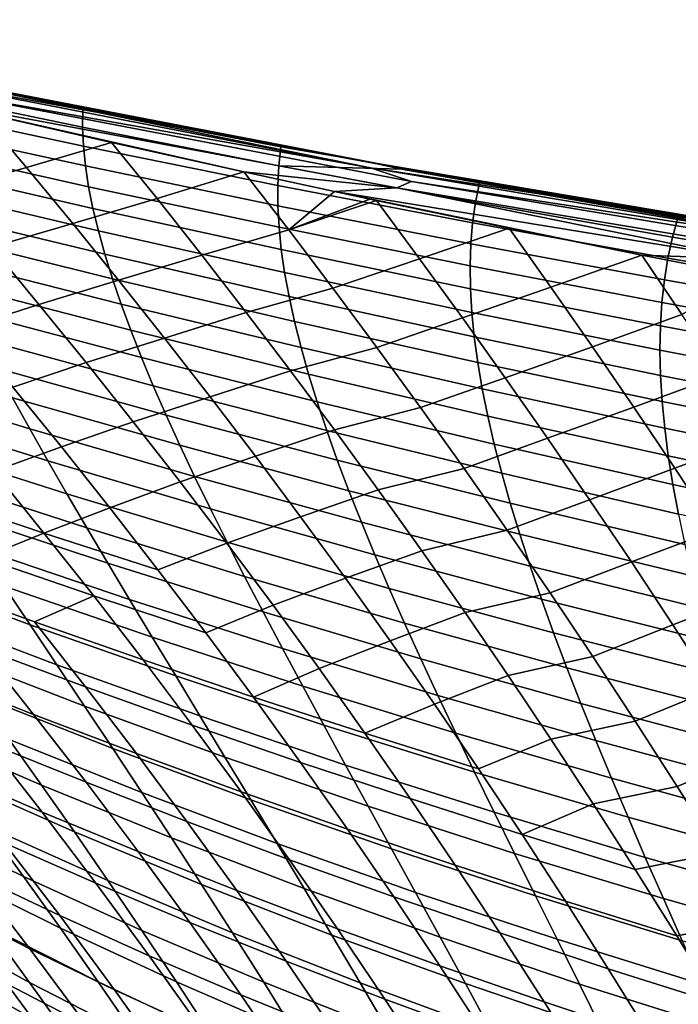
# Model space of a CAD drawing. Header units: metres. Extents: x -25 to 132, y -25 to 25.
# Tile 158 of 256: x 20.61 to 23.99, y 15.67 to 20.72. Entities that reach past the tile are written whole.
import ezdxf

# ---------------------------------------------------------------- set-up
doc = ezdxf.new("R2010")
doc.units = ezdxf.units.M
doc.layers.add('solid_12_061_071_XXX', color=7, linetype='CONTINUOUS')

msp = doc.modelspace()

# ---------------------------------------------------------------- linework, layer by layer
at = {"layer": 'solid_12_061_071_XXX'}
for points in [[(18.717815, 20.715837, 71.716537), (21.006109, 20.241291, 72.269066), (19.412754, 20.572689, 71.774269)], [(19.969255, 20.429426, 72.131989), (21.006109, 20.241291, 72.269066), (18.717815, 20.715837, 71.716537)], [(22.461679, 19.974575, 69.261299), (20.011492, 20.447756, 68.566284), (19.412754, 20.572689, 71.774269), (21.184223, 20.213312, 72.20002)], [(21.006109, 20.241291, 72.269066), (21.184223, 20.213312, 72.20002), (19.412754, 20.572689, 71.774269)], [(19.921911, 20.463133, 57.352722), (19.726364, 20.507345, 57.378441), (20.005161, 20.449436, 61.108486), (21.060001, 20.238483, 57.769081)], [(19.921911, 20.463133, 57.352722), (21.060001, 20.238483, 57.769081), (20.93619, 20.258242, 57.641224)], [(19.921911, 20.463133, 57.352722), (20.93619, 20.258242, 57.641224), (20.934641, 20.165295, 56.702663), (19.931519, 20.373264, 56.383686)], [(22.396751, 19.987339, 58.160553), (21.060001, 20.238483, 57.769081), (20.005161, 20.449436, 61.108486), (22.453138, 19.976809, 61.805164)], [(20.008112, 20.448641, 64.837326), (22.457224, 19.975725, 65.53318), (22.453138, 19.976809, 61.805164), (20.005161, 20.449436, 61.108486)], [(20.008112, 20.448641, 64.837326), (20.011492, 20.447756, 68.566284), (22.461679, 19.974575, 69.261299), (22.457224, 19.975725, 65.53318)], [(22.409874, 19.956932, 72.711693), (21.006109, 20.241291, 72.269066), (19.969255, 20.429426, 72.131989)], [(22.409874, 19.956932, 72.711693), (19.969255, 20.429426, 72.131989), (20.21516, 20.345711, 72.300011)], [(19.931519, 20.373264, 56.383686), (20.934641, 20.165295, 56.702663), (20.939062, 20.067968, 55.779247), (19.946392, 20.279226, 55.430992)], [(22.618793, 19.886169, 72.868896), (20.21516, 20.345711, 72.300011), (20.13838, 20.303715, 72.406693), (22.544016, 19.853769, 72.955574)], [(22.409874, 19.956932, 72.711693), (20.21516, 20.345711, 72.300011), (22.618793, 19.886169, 72.868896)], [(20.13838, 20.303715, 72.406693), (21.082027, 20.087173, 72.681931), (21.760319, 19.936146, 72.876343)], [(22.544016, 19.853769, 72.955574), (20.13838, 20.303715, 72.406693), (21.760319, 19.936146, 72.876343)], [(20.13838, 20.303715, 72.406693), (20.406456, 20.241486, 72.48539), (21.082027, 20.087173, 72.681931)], [(19.946392, 20.279226, 55.430992), (20.939062, 20.067968, 55.779247), (20.949404, 19.966192, 54.870934), (19.967342, 20.180668, 54.493816)], [(20.224331, 19.837124, 73.33429), (20.647505, 19.957579, 72.991066), (20.406456, 20.241486, 72.48539), (19.979792, 20.120035, 72.817009)], [(20.647505, 19.957579, 72.991066), (21.082027, 20.087173, 72.681931), (20.406456, 20.241486, 72.48539)], [(20.93619, 20.258242, 57.641224), (21.950373, 20.063854, 57.929359), (21.939913, 19.967209, 57.019741), (20.934641, 20.165295, 56.702663)], [(20.93619, 20.258242, 57.641224), (21.060001, 20.238483, 57.769081), (20.952156, 20.2551, 57.64576)], [(20.93619, 20.258242, 57.641224), (20.952156, 20.2551, 57.64576), (21.950373, 20.063854, 57.929359)], [(20.952156, 20.2551, 57.64576), (21.060001, 20.238483, 57.769081), (21.950373, 20.063854, 57.929359)], [(21.006109, 20.241291, 72.269066), (23.306276, 19.818825, 72.808807), (21.184223, 20.213312, 72.20002)], [(22.409874, 19.956932, 72.711693), (23.306276, 19.818825, 72.808807), (21.006109, 20.241291, 72.269066)], [(21.950373, 20.063854, 57.929359), (21.060001, 20.238483, 57.769081), (22.396751, 19.987339, 58.160553)], [(22.461679, 19.974575, 69.261299), (21.184223, 20.213312, 72.20002), (22.767996, 19.919455, 72.572647)], [(23.306276, 19.818825, 72.808807), (22.767996, 19.919455, 72.572647), (21.184223, 20.213312, 72.20002)], [(19.967342, 20.180668, 54.493816), (20.949404, 19.966192, 54.870934), (20.965591, 19.859905, 53.977711), (19.994291, 20.077517, 53.572147)], [(20.934641, 20.165295, 56.702663), (21.939913, 19.967209, 57.019741), (21.934399, 19.866535, 56.125652), (20.939062, 20.067968, 55.779247)], [(20.883751, 19.671133, 73.482643), (21.316319, 19.799141, 73.162621), (21.082027, 20.087173, 72.681931), (20.647505, 19.957579, 72.991066)], [(21.316319, 19.799141, 73.162621), (21.760319, 19.936146, 72.876343), (21.082027, 20.087173, 72.681931)], [(19.994291, 20.077517, 53.572147), (20.965591, 19.859905, 53.977711), (20.987551, 19.749041, 53.099571), (20.027159, 19.9697, 52.665977)], [(20.939062, 20.067968, 55.779247), (21.934399, 19.866535, 56.125652), (21.934647, 19.761496, 55.24625), (20.949404, 19.966192, 54.870934)], [(21.939913, 19.967209, 57.019741), (21.950373, 20.063854, 57.929359), (22.396751, 19.987339, 58.160553), (22.568638, 19.950466, 58.104866)], [(22.568638, 19.950466, 58.104866), (22.396751, 19.987339, 58.160553), (22.453138, 19.976809, 61.805164), (23.735987, 19.75399, 58.55241)], [(20.027159, 19.9697, 52.665977), (20.987551, 19.749041, 53.099571), (21.015209, 19.633537, 52.236492), (20.065865, 19.857149, 51.775288)], [(20.468168, 19.549286, 73.840134), (20.883751, 19.671133, 73.482643), (20.647505, 19.957579, 72.991066), (20.224331, 19.837124, 73.33429)], [(20.949404, 19.966192, 54.870934), (21.934647, 19.761496, 55.24625), (21.940592, 19.652033, 54.381523), (20.965591, 19.859905, 53.977711)], [(21.54488, 19.50931, 73.629257), (21.990513, 19.639265, 73.340401), (21.760319, 19.936146, 72.876343), (21.316319, 19.799141, 73.162621)], [(22.225576, 19.835011, 73.00782), (21.760319, 19.936146, 72.876343), (21.990513, 19.639265, 73.340401)], [(22.544016, 19.853769, 72.955574), (21.760319, 19.936146, 72.876343), (22.225576, 19.835011, 73.00782)], [(21.939913, 19.967209, 57.019741), (22.947247, 19.779341, 57.338085), (22.932323, 19.675262, 56.47324), (21.934399, 19.866535, 56.125652)], [(22.568638, 19.950466, 58.104866), (22.967146, 19.879421, 58.217903), (22.947247, 19.779341, 57.338085), (21.939913, 19.967209, 57.019741)], [(24.862898, 19.543673, 73.276901), (23.306276, 19.818825, 72.808807), (22.409874, 19.956932, 72.711693)], [(24.862898, 19.543673, 73.276901), (22.409874, 19.956932, 72.711693), (22.618793, 19.886169, 72.868896)], [(25.077267, 19.538513, 58.945118), (23.735987, 19.75399, 58.55241), (22.453138, 19.976809, 61.805164), (24.912338, 19.56365, 62.505032)], [(22.457224, 19.975725, 65.53318), (24.916342, 19.562639, 66.23188), (24.912338, 19.56365, 62.505032), (22.453138, 19.976809, 61.805164)], [(22.457224, 19.975725, 65.53318), (22.461679, 19.974575, 69.261299), (24.920654, 19.561579, 69.958809), (24.916342, 19.562639, 66.23188)], [(24.920654, 19.561579, 69.958809), (22.461679, 19.974575, 69.261299), (22.767996, 19.919455, 72.572647), (24.177578, 19.679571, 72.898117)], [(24.999865, 19.544556, 58.816212), (22.568638, 19.950466, 58.104866), (23.735987, 19.75399, 58.55241)], [(24.999865, 19.544556, 58.816212), (22.967146, 19.879421, 58.217903), (22.568638, 19.950466, 58.104866)], [(25.034046, 19.484085, 73.424088), (22.618793, 19.886169, 72.868896), (22.544016, 19.853769, 72.955574), (24.967834, 19.448702, 73.512726)], [(24.862898, 19.543673, 73.276901), (22.618793, 19.886169, 72.868896), (25.034046, 19.484085, 73.424088)], [(23.306276, 19.818825, 72.808807), (24.177578, 19.679571, 72.898117), (22.767996, 19.919455, 72.572647)], [(20.065865, 19.857149, 51.775288), (21.015209, 19.633537, 52.236492), (21.048491, 19.513332, 51.38847), (20.110327, 19.739792, 50.900066)], [(20.965591, 19.859905, 53.977711), (21.940592, 19.652033, 54.381523), (21.952164, 19.538094, 53.531456), (20.987551, 19.749041, 53.099571)], [(21.934399, 19.866535, 56.125652), (22.932323, 19.675262, 56.47324), (22.923008, 19.566914, 55.622669), (21.934647, 19.761496, 55.24625)], [(22.225576, 19.835011, 73.00782), (21.990513, 19.639265, 73.340401), (22.405182, 19.796535, 73.058144)], [(22.544016, 19.853769, 72.955574), (22.225576, 19.835011, 73.00782), (24.337154, 19.49078, 73.466698)], [(22.225576, 19.835011, 73.00782), (23.120293, 19.646658, 73.256096), (23.799587, 19.509384, 73.440536)], [(24.337154, 19.49078, 73.466698), (22.225576, 19.835011, 73.00782), (23.799587, 19.509384, 73.440536)], [(23.120293, 19.646658, 73.256096), (22.225576, 19.835011, 73.00782), (22.405182, 19.796535, 73.058144)], [(24.967834, 19.448702, 73.512726), (22.544016, 19.853769, 72.955574), (24.337154, 19.49078, 73.466698)], [(22.967146, 19.879421, 58.217903), (23.985458, 19.705099, 58.506367), (23.956539, 19.601543, 57.656349), (22.947247, 19.779341, 57.338085)], [(22.967146, 19.879421, 58.217903), (23.614988, 19.767323, 58.401493), (23.985458, 19.705099, 58.506367)], [(24.999865, 19.544556, 58.816212), (23.614988, 19.767323, 58.401493), (22.967146, 19.879421, 58.217903)], [(21.119188, 19.380072, 73.963402), (21.54488, 19.50931, 73.629257), (21.316319, 19.799141, 73.162621), (20.883751, 19.671133, 73.482643)], [(21.990513, 19.639265, 73.340401), (22.440126, 19.789087, 73.067909), (22.405182, 19.796535, 73.058144)], [(22.216677, 19.339804, 73.792053), (22.660658, 19.490307, 73.505356), (22.440126, 19.789087, 73.067909), (21.990513, 19.639265, 73.340401)], [(22.405182, 19.796535, 73.058144), (22.440126, 19.789087, 73.067909), (23.120293, 19.646658, 73.256096)], [(22.660658, 19.490307, 73.505356), (23.120293, 19.646658, 73.256096), (22.440126, 19.789087, 73.067909)], [(23.306276, 19.818825, 72.808807), (25.616873, 19.448879, 73.337769), (24.177578, 19.679571, 72.898117)], [(24.862898, 19.543673, 73.276901), (25.616873, 19.448879, 73.337769), (23.306276, 19.818825, 72.808807)], [(20.110327, 19.739792, 50.900066), (21.048491, 19.513332, 51.38847), (21.087322, 19.388357, 50.555481), (20.160469, 19.617556, 50.04031)], [(20.987551, 19.749041, 53.099571), (21.952164, 19.538094, 53.531456), (21.969297, 19.419619, 52.69603), (21.015209, 19.633537, 52.236492)], [(21.934647, 19.761496, 55.24625), (22.923008, 19.566914, 55.622669), (22.919241, 19.454245, 54.786354), (21.940592, 19.652033, 54.381523)], [(22.947247, 19.779341, 57.338085), (23.956539, 19.601543, 57.656349), (23.932766, 19.493999, 56.820679), (22.932323, 19.675262, 56.47324)], [(24.999865, 19.544556, 58.816212), (23.985458, 19.705099, 58.506367), (23.614988, 19.767323, 58.401493)], [(24.999865, 19.544556, 58.816212), (23.735987, 19.75399, 58.55241), (25.077267, 19.538513, 58.945118)], [(23.985458, 19.705099, 58.506367), (25.004097, 19.541071, 58.794659), (24.967638, 19.433691, 57.973671), (23.956539, 19.601543, 57.656349)], [(24.999865, 19.544556, 58.816212), (25.004097, 19.541071, 58.794659), (23.985458, 19.705099, 58.506367)], [(20.711197, 19.256449, 74.334564), (21.119188, 19.380072, 73.963402), (20.883751, 19.671133, 73.482643), (20.468168, 19.549286, 73.840134)], [(21.015209, 19.633537, 52.236492), (21.969297, 19.419619, 52.69603), (21.991924, 19.296551, 51.875229), (21.048491, 19.513332, 51.38847)], [(21.77252, 19.215162, 74.085678), (22.216677, 19.339804, 73.792053), (21.990513, 19.639265, 73.340401), (21.54488, 19.50931, 73.629257)], [(21.940592, 19.652033, 54.381523), (22.919241, 19.454245, 54.786354), (22.920959, 19.337202, 53.964272), (21.952164, 19.538094, 53.531456)], [(22.880198, 19.187632, 73.93338), (23.332211, 19.345535, 73.668884), (23.120293, 19.646658, 73.256096), (22.660658, 19.490307, 73.505356)], [(22.932323, 19.675262, 56.47324), (23.932766, 19.493999, 56.820679), (23.914448, 19.382288, 55.998859), (22.923008, 19.566914, 55.622669)], [(23.332211, 19.345535, 73.668884), (23.799587, 19.509384, 73.440536), (23.120293, 19.646658, 73.256096)], [(20.160469, 19.617556, 50.04031), (21.087322, 19.388357, 50.555481), (21.131632, 19.258554, 49.737518), (20.216208, 19.49037, 49.196003)], [(23.956539, 19.601543, 57.656349), (24.967638, 19.433691, 57.973671), (24.935598, 19.322609, 57.167084), (23.932766, 19.493999, 56.820679)], [(20.32666, 19.133272, 74.750221), (20.711197, 19.256449, 74.334564), (20.468168, 19.549286, 73.840134), (20.075468, 19.428442, 74.243057)], [(21.952164, 19.538094, 53.531456), (22.920959, 19.337202, 53.964272), (22.928104, 19.215736, 53.156406), (21.969297, 19.419619, 52.69603)], [(22.923008, 19.566914, 55.622669), (23.914448, 19.382288, 55.998859), (23.901529, 19.266365, 55.190872), (22.919241, 19.454245, 54.786354)], [(20.216208, 19.49037, 49.196003), (21.131632, 19.258554, 49.737518), (21.181345, 19.123857, 48.934563), (20.277466, 19.358164, 48.36713)], [(21.048491, 19.513332, 51.38847), (21.991924, 19.296551, 51.875229), (22.019978, 19.168837, 51.069038), (21.087322, 19.388357, 50.555481)], [(21.35372, 19.084322, 74.433372), (21.77252, 19.215162, 74.085678), (21.54488, 19.50931, 73.629257), (21.119188, 19.380072, 73.963402)], [(22.441757, 19.03614, 74.233665), (22.880198, 19.187632, 73.93338), (22.660658, 19.490307, 73.505356), (22.216677, 19.339804, 73.792053)], [(23.545708, 19.039738, 74.074249), (24.004675, 19.20558, 73.830391), (23.799587, 19.509384, 73.440536), (23.332211, 19.345535, 73.668884)], [(23.799587, 19.509384, 73.440536), (24.004675, 19.20558, 73.830391), (24.326382, 19.406445, 73.5812)], [(24.337154, 19.49078, 73.466698), (23.799587, 19.509384, 73.440536), (24.326382, 19.406445, 73.5812)], [(23.932766, 19.493999, 56.820679), (24.935598, 19.322609, 57.167084), (24.908859, 19.207472, 56.37392), (23.914448, 19.382288, 55.998859)], [(22.919241, 19.454245, 54.786354), (23.901529, 19.266365, 55.190872), (23.893957, 19.146185, 54.39669), (22.920959, 19.337202, 53.964272)], [(20.953302, 18.958529, 74.817619), (21.35372, 19.084322, 74.433372), (21.119188, 19.380072, 73.963402), (20.711197, 19.256449, 74.334564)], [(21.087322, 19.388357, 50.555481), (22.019978, 19.168837, 51.069038), (22.053389, 19.036417, 50.277443), (21.131632, 19.258554, 49.737518)], [(21.969297, 19.419619, 52.69603), (22.928104, 19.215736, 53.156406), (22.940613, 19.0898, 52.36274), (21.991924, 19.296551, 51.875229)], [(23.914448, 19.382288, 55.998859), (24.908859, 19.207472, 56.37392), (24.887373, 19.088243, 55.594166), (23.901529, 19.266365, 55.190872)], [(20.277466, 19.358164, 48.36713), (21.181345, 19.123857, 48.934563), (21.236385, 18.984203, 48.146606), (20.344162, 19.220867, 47.553688)], [(21.999153, 18.916624, 74.531906), (22.441757, 19.03614, 74.233665), (22.216677, 19.339804, 73.792053), (21.77252, 19.215162, 74.085678)], [(23.098526, 18.881039, 74.351952), (23.545708, 19.039738, 74.074249), (23.332211, 19.345535, 73.668884), (22.880198, 19.187632, 73.93338)], [(22.920959, 19.337202, 53.964272), (23.893957, 19.146185, 54.39669), (23.891676, 19.021702, 53.616302), (22.928104, 19.215736, 53.156406)], [(21.991924, 19.296551, 51.875229), (22.940613, 19.0898, 52.36274), (22.958426, 18.959339, 51.583252), (22.019978, 19.168837, 51.069038)], [(20.576885, 18.832617, 75.245422), (20.953302, 18.958529, 74.817619), (20.711197, 19.256449, 74.334564), (20.32666, 19.133272, 74.750221)], [(21.131632, 19.258554, 49.737518), (22.053389, 19.036417, 50.277443), (22.092089, 18.899237, 49.500427), (21.181345, 19.123857, 48.934563)], [(23.901529, 19.266365, 55.190872), (24.887373, 19.088243, 55.594166), (24.87109, 18.96488, 54.827793), (23.893957, 19.146185, 54.39669)], [(20.344162, 19.220867, 47.553688), (21.236385, 18.984203, 48.146606), (21.29668, 18.839527, 47.373634), (20.416216, 19.078403, 46.755657)], [(21.587246, 18.783806, 74.892586), (21.999153, 18.916624, 74.531906), (21.77252, 19.215162, 74.085678), (21.35372, 19.084322, 74.433372)], [(22.665668, 18.728193, 74.66526), (23.098526, 18.881039, 74.351952), (22.880198, 19.187632, 73.93338), (22.441757, 19.03614, 74.233665)], [(22.928104, 19.215736, 53.156406), (23.891676, 19.021702, 53.616302), (23.894632, 18.892872, 52.849678), (22.940613, 19.0898, 52.36274)], [(23.757858, 18.730299, 74.470726), (24.212679, 18.896738, 74.214142), (24.004675, 19.20558, 73.830391), (23.545708, 19.039738, 74.074249)], [(22.019978, 19.168837, 51.069038), (22.958426, 18.959339, 51.583252), (22.98148, 18.824305, 50.817928), (22.053389, 19.036417, 50.277443)], [(23.893957, 19.146185, 54.39669), (24.87109, 18.96488, 54.827793), (24.859966, 18.837341, 54.07478), (23.891676, 19.021702, 53.616302)], [(20.416216, 19.078403, 46.755657), (21.29668, 18.839527, 47.373634), (21.362158, 18.689766, 46.615631), (20.493547, 18.930708, 45.97303)], [(21.194376, 18.655453, 75.289314), (21.587246, 18.783806, 74.892586), (21.35372, 19.084322, 74.433372), (20.953302, 18.958529, 74.817619)], [(21.181345, 19.123857, 48.934563), (22.092089, 18.899237, 49.500427), (22.136013, 18.757236, 48.737972), (21.236385, 18.984203, 48.146606)], [(22.940613, 19.0898, 52.36274), (23.894632, 18.892872, 52.849678), (23.902769, 18.759651, 52.096802), (22.958426, 18.959339, 51.583252)], [(19.728006, 19.030819, 44.539845), (20.576078, 18.777704, 45.205791), (20.663727, 18.619324, 44.453938), (19.828213, 18.874214, 43.764179)], [(22.224691, 18.613623, 74.967979), (22.665668, 18.728193, 74.66526), (22.441757, 19.03614, 74.233665), (21.999153, 18.916624, 74.531906)], [(22.053389, 19.036417, 50.277443), (22.98148, 18.824305, 50.817928), (23.009714, 18.684649, 50.066746), (22.092089, 18.899237, 49.500427)], [(23.315573, 18.570452, 74.761093), (23.757858, 18.730299, 74.470726), (23.545708, 19.039738, 74.074249), (23.098526, 18.881039, 74.351952)], [(21.236385, 18.984203, 48.146606), (22.136013, 18.757236, 48.737972), (22.185093, 18.610365, 47.990063), (21.29668, 18.839527, 47.373634)], [(23.891676, 19.021702, 53.616302), (24.859966, 18.837341, 54.07478), (24.853952, 18.705589, 53.335102), (23.894632, 18.892872, 52.849678)], [(20.493547, 18.930708, 45.97303), (21.362158, 18.689766, 46.615631), (21.432741, 18.534859, 45.872585), (20.576078, 18.777704, 45.205791)], [(20.826019, 18.526402, 75.728668), (21.194376, 18.655453, 75.289314), (20.953302, 18.958529, 74.817619), (20.576885, 18.832617, 75.245422)], [(22.958426, 18.959339, 51.583252), (23.902769, 18.759651, 52.096802), (23.916035, 18.621994, 51.357655), (22.98148, 18.824305, 50.817928)], [(19.828213, 18.874214, 43.764179), (20.663727, 18.619324, 44.453938), (20.756413, 18.455492, 43.717449), (19.93354, 18.711988, 43.004318)], [(21.819666, 18.478449, 75.341064), (22.224691, 18.613623, 74.967979), (21.999153, 18.916624, 74.531906), (21.587246, 18.783806, 74.892586)], [(22.092089, 18.899237, 49.500427), (23.009714, 18.684649, 50.066746), (23.04307, 18.540316, 49.329689), (22.136013, 18.757236, 48.737972)], [(22.888334, 18.415884, 75.086876), (23.315573, 18.570452, 74.761093), (23.098526, 18.881039, 74.351952), (22.665668, 18.728193, 74.66526)], [(23.968605, 18.417141, 74.85833), (24.419203, 18.584517, 74.589539), (24.212679, 18.896738, 74.214142), (23.757858, 18.730299, 74.470726)], [(23.894632, 18.892872, 52.849678), (24.853952, 18.705589, 53.335102), (24.852999, 18.569582, 52.608734), (23.902769, 18.759651, 52.096802)], [(20.479965, 18.401167, 76.202042), (20.826019, 18.526402, 75.728668), (20.576885, 18.832617, 75.245422), (20.222181, 18.711168, 75.707909)], [(21.29668, 18.839527, 47.373634), (22.185093, 18.610365, 47.990063), (22.23926, 18.458561, 47.256687), (21.362158, 18.689766, 46.615631)], [(22.98148, 18.824305, 50.817928), (23.916035, 18.621994, 51.357655), (23.934372, 18.479855, 50.63221), (23.009714, 18.684649, 50.066746)], [(20.576078, 18.777704, 45.205791), (21.432741, 18.534859, 45.872585), (21.50836, 18.374739, 45.144478), (20.663727, 18.619324, 44.453938)], [(21.434307, 18.347141, 75.749695), (21.819666, 18.478449, 75.341064), (21.587246, 18.783806, 74.892586), (21.194376, 18.655453, 75.289314)], [(22.136013, 18.757236, 48.737972), (23.04307, 18.540316, 49.329689), (23.081484, 18.39126, 48.606739), (22.185093, 18.610365, 47.990063)], [(22.449049, 18.306084, 75.393929), (22.888334, 18.415884, 75.086876), (22.665668, 18.728193, 74.66526), (22.224691, 18.613623, 74.967979)], [(23.531269, 18.255793, 75.160843), (23.968605, 18.417141, 74.85833), (23.757858, 18.730299, 74.470726), (23.315573, 18.570452, 74.761093)], [(23.902769, 18.759651, 52.096802), (24.852999, 18.569582, 52.608734), (24.857059, 18.429279, 51.895653), (23.916035, 18.621994, 51.357655)], [(19.93354, 18.711988, 43.004318), (20.756413, 18.455492, 43.717449), (20.854055, 18.28614, 42.996315), (20.043905, 18.544056, 42.26025)], [(21.362158, 18.689766, 46.615631), (22.23926, 18.458561, 47.256687), (22.298447, 18.301769, 46.537823), (21.432741, 18.534859, 45.872585)], [(23.009714, 18.684649, 50.066746), (23.934372, 18.479855, 50.63221), (23.957729, 18.333189, 49.920452), (23.04307, 18.540316, 49.329689)], [(21.073942, 18.214542, 76.199997), (21.434307, 18.347141, 75.749695), (21.194376, 18.655453, 75.289314), (20.826019, 18.526402, 75.728668)], [(23.916035, 18.621994, 51.357655), (24.857059, 18.429279, 51.895653), (24.866087, 18.284641, 51.195839), (23.934372, 18.479855, 50.63221)], [(20.663727, 18.619324, 44.453938), (21.50836, 18.374739, 45.144478), (21.588936, 18.209345, 44.431301), (20.756413, 18.455492, 43.717449)], [(22.050884, 18.168173, 75.778847), (22.449049, 18.306084, 75.393929), (22.224691, 18.613623, 74.967979), (21.819666, 18.478449, 75.341064)], [(22.185093, 18.610365, 47.990063), (23.081484, 18.39126, 48.606739), (23.124895, 18.237431, 47.897877), (22.23926, 18.458561, 47.256687)], [(23.109673, 18.099136, 75.49855), (23.531269, 18.255793, 75.160843), (23.315573, 18.570452, 74.761093), (22.888334, 18.415884, 75.086876)], [(24.177891, 18.100189, 75.237106), (24.624193, 18.268841, 74.956596), (24.419203, 18.584517, 74.589539), (23.968605, 18.417141, 74.85833)], [(20.043905, 18.544056, 42.26025), (20.854055, 18.28614, 42.996315), (20.956532, 18.111166, 42.290531), (20.159172, 18.370312, 41.531963)], [(20.736435, 18.085098, 76.68364), (21.073942, 18.214542, 76.199997), (20.826019, 18.526402, 75.728668), (20.479965, 18.401167, 76.202042)], [(21.432741, 18.534859, 45.872585), (22.298447, 18.301769, 46.537823), (22.362587, 18.139935, 45.833458), (21.50836, 18.374739, 45.144478)], [(23.04307, 18.540316, 49.329689), (23.957729, 18.333189, 49.920452), (23.986052, 18.181952, 49.222355), (23.081484, 18.39126, 48.606739)], [(21.672983, 18.033518, 76.198784), (22.050884, 18.168173, 75.778847), (21.819666, 18.478449, 75.341064), (21.434307, 18.347141, 75.749695)], [(23.934372, 18.479855, 50.63221), (24.866087, 18.284641, 51.195839), (24.880032, 18.135628, 50.509266), (23.957729, 18.333189, 49.920452)], [(20.756413, 18.455492, 43.717449), (21.588936, 18.209345, 44.431301), (21.674397, 18.03861, 43.73304), (20.854055, 18.28614, 42.996315)], [(22.23926, 18.458561, 47.256687), (23.124895, 18.237431, 47.897877), (23.173244, 18.078773, 47.203083), (22.298447, 18.301769, 46.537823)], [(20.15803, 18.278975, 76.708458), (20.736435, 18.085098, 76.68364), (20.479965, 18.401167, 76.202042)], [(20.159172, 18.370312, 41.531963), (20.956532, 18.111166, 42.290531), (21.063679, 17.930441, 41.60009), (20.279177, 18.190617, 40.819462)], [(21.50836, 18.374739, 45.144478), (22.362587, 18.139935, 45.833458), (22.431612, 17.973, 45.143578), (21.588936, 18.209345, 44.431301)], [(22.672136, 17.993929, 75.809784), (23.109673, 18.099136, 75.49855), (22.888334, 18.415884, 75.086876), (22.449049, 18.306084, 75.393929)], [(23.081484, 18.39126, 48.606739), (23.986052, 18.181952, 49.222355), (24.019283, 18.026096, 48.537903), (23.124895, 18.237431, 47.897877)], [(23.745543, 17.936983, 75.551231), (24.177891, 18.100189, 75.237106), (23.968605, 18.417141, 74.85833), (23.531269, 18.255793, 75.160843)], [(21.320526, 17.896961, 76.659431), (21.672983, 18.033518, 76.198784), (21.434307, 18.347141, 75.749695), (21.073942, 18.214542, 76.199997)], [(23.957729, 18.333189, 49.920452), (24.880032, 18.135628, 50.509266), (24.898848, 17.982199, 49.835911), (23.986052, 18.181952, 49.222355)], [(19.864014, 18.156662, 77.25042), (20.423561, 17.958, 77.199577), (20.736435, 18.085098, 76.68364), (20.15803, 18.278975, 76.708458)], [(20.854055, 18.28614, 42.996315), (21.674397, 18.03861, 43.73304), (21.764626, 17.862442, 43.049679), (20.956532, 18.111166, 42.290531)], [(22.2808, 17.852901, 76.205956), (22.672136, 17.993929, 75.809784), (22.449049, 18.306084, 75.393929), (22.050884, 18.168173, 75.778847)], [(22.298447, 18.301769, 46.537823), (23.173244, 18.078773, 47.203083), (23.226469, 17.915243, 46.522343), (22.362587, 18.139935, 45.833458)], [(23.329601, 17.77787, 75.900307), (23.745543, 17.936983, 75.551231), (23.531269, 18.255793, 75.160843), (23.109673, 18.099136, 75.49855)], [(23.124895, 18.237431, 47.897877), (24.019283, 18.026096, 48.537903), (24.057369, 17.865582, 47.867073), (23.173244, 18.078773, 47.203083)], [(20.279177, 18.190617, 40.819462), (21.063679, 17.930441, 41.60009), (21.175341, 17.743843, 40.924976), (20.403749, 18.004841, 40.12273)], [(20.736435, 18.085098, 76.68364), (21.320526, 17.896961, 76.659431), (21.073942, 18.214542, 76.199997)], [(21.588936, 18.209345, 44.431301), (22.431612, 17.973, 45.143578), (22.505453, 17.800905, 44.468159), (21.674397, 18.03861, 43.73304)], [(21.910294, 17.714502, 76.636604), (22.2808, 17.852901, 76.205956), (22.050884, 18.168173, 75.778847), (21.672983, 18.033518, 76.198784)], [(22.362587, 18.139935, 45.833458), (23.226469, 17.915243, 46.522343), (23.284508, 17.746786, 45.855637), (22.431612, 17.973, 45.143578)], [(19.786196, 18.085001, 38.618919), (20.532719, 17.812843, 39.441765), (20.665918, 17.614492, 38.776558), (19.932949, 17.887054, 37.932926)], [(20.423561, 17.958, 77.199577), (20.991453, 17.76288, 77.15274), (20.736435, 18.085098, 76.68364)], [(20.736435, 18.085098, 76.68364), (20.991453, 17.76288, 77.15274), (21.565651, 17.57358, 77.10701), (21.320526, 17.896961, 76.659431)], [(20.956532, 18.111166, 42.290531), (21.764626, 17.862442, 43.049679), (21.859468, 17.680723, 42.381214), (21.063679, 17.930441, 41.60009)], [(22.893867, 17.677086, 76.215576), (23.329601, 17.77787, 75.900307), (23.109673, 18.099136, 75.49855), (22.672136, 17.993929, 75.809784)], [(23.173244, 18.078773, 47.203083), (24.057369, 17.865582, 47.867073), (24.100256, 17.700359, 47.209843), (23.226469, 17.915243, 46.522343)], [(23.958324, 17.613947, 75.932304), (24.385653, 17.779364, 75.607086), (24.177891, 18.100189, 75.237106), (23.745543, 17.936983, 75.551231)], [(21.565651, 17.57358, 77.10701), (21.910294, 17.714502, 76.636604), (21.672983, 18.033518, 76.198784), (21.320526, 17.896961, 76.659431)], [(21.674397, 18.03861, 43.73304), (22.505453, 17.800905, 44.468159), (22.584, 17.623566, 43.807198), (21.764626, 17.862442, 43.049679)], [(20.403749, 18.004841, 40.12273), (21.175341, 17.743843, 40.924976), (21.291353, 17.551245, 40.265186), (20.532719, 17.812843, 39.441765)], [(22.509314, 17.53256, 76.622421), (22.893867, 17.677086, 76.215576), (22.672136, 17.993929, 75.809784), (22.2808, 17.852901, 76.205956)], [(22.431612, 17.973, 45.143578), (23.284508, 17.746786, 45.855637), (23.347298, 17.573351, 45.202946), (22.505453, 17.800905, 44.468159)], [(20.139017, 17.830065, 77.750031), (20.687494, 17.63043, 77.677574), (20.991453, 17.76288, 77.15274), (20.423561, 17.958, 77.199577)], [(21.063679, 17.930441, 41.60009), (21.859468, 17.680723, 42.381214), (21.958776, 17.493336, 41.727634), (21.175341, 17.743843, 40.924976)], [(23.226469, 17.915243, 46.522343), (24.100256, 17.700359, 47.209843), (24.14789, 17.530386, 46.566193), (23.284508, 17.746786, 45.855637)], [(23.548038, 17.452005, 76.292183), (23.958324, 17.613947, 75.932304), (23.745543, 17.936983, 75.551231), (23.329601, 17.77787, 75.900307)], [(19.932949, 17.887054, 37.932926), (20.665918, 17.614492, 38.776558), (20.803175, 17.409655, 38.12711), (20.083797, 17.682375, 37.263126)], [(20.139017, 17.830065, 77.750031), (20.412241, 17.496401, 78.235893), (20.949678, 17.296179, 78.142471), (20.687494, 17.63043, 77.677574)], [(21.764626, 17.862442, 43.049679), (22.584, 17.623566, 43.807198), (22.667109, 17.440872, 43.160679), (21.859468, 17.680723, 42.381214)], [(22.146128, 17.39002, 77.063194), (22.509314, 17.53256, 76.622421), (22.2808, 17.852901, 76.205956), (21.910294, 17.714502, 76.636604)], [(20.532719, 17.812843, 39.441765), (21.291353, 17.551245, 40.265186), (21.411558, 17.35252, 39.620712), (20.665918, 17.614492, 38.776558)], [(20.687494, 17.63043, 77.677574), (21.244883, 17.434431, 77.609367), (20.991453, 17.76288, 77.15274)], [(20.991453, 17.76288, 77.15274), (21.244883, 17.434431, 77.609367), (21.809193, 17.244316, 77.542747), (21.565651, 17.57358, 77.10701)], [(22.505453, 17.800905, 44.468159), (23.347298, 17.573351, 45.202946), (23.414734, 17.394855, 44.564251), (22.584, 17.623566, 43.807198)], [(23.114155, 17.355478, 76.611328), (23.548038, 17.452005, 76.292183), (23.329601, 17.77787, 75.900307), (22.893867, 17.677086, 76.215576)], [(24.169546, 17.286606, 76.304077), (24.591833, 17.454592, 75.968307), (24.385653, 17.779364, 75.607086), (23.958324, 17.613947, 75.932304)], [(21.175341, 17.743843, 40.924976), (21.958776, 17.493336, 41.727634), (22.062395, 17.300159, 41.088932), (21.291353, 17.551245, 40.265186)], [(21.809193, 17.244316, 77.542747), (22.146128, 17.39002, 77.063194), (21.910294, 17.714502, 76.636604), (21.565651, 17.57358, 77.10701)], [(23.284508, 17.746786, 45.855637), (24.14789, 17.530386, 46.566193), (24.200212, 17.355616, 45.936104), (23.347298, 17.573351, 45.202946)], [(19.886181, 17.698538, 78.336189), (20.168949, 17.358002, 78.828674), (20.683506, 17.155581, 78.708038), (20.412241, 17.496401, 78.235893)], [(20.083797, 17.682375, 37.263126), (20.803175, 17.409655, 38.12711), (20.944324, 17.198191, 37.493404), (20.23856, 17.470818, 36.609512)], [(21.859468, 17.680723, 42.381214), (22.667109, 17.440872, 43.160679), (22.754637, 17.25271, 42.528591), (21.958776, 17.493336, 41.727634)], [(22.73633, 17.207073, 77.028282), (23.114155, 17.355478, 76.611328), (22.893867, 17.677086, 76.215576), (22.509314, 17.53256, 76.622421)], [(20.665918, 17.614492, 38.776558), (21.411558, 17.35252, 39.620712), (21.535793, 17.147543, 38.991547), (20.803175, 17.409655, 38.12711)], [(20.687494, 17.63043, 77.677574), (20.949678, 17.296179, 78.142471), (21.496588, 17.099669, 78.053543), (21.244883, 17.434431, 77.609367)], [(22.584, 17.623566, 43.807198), (23.414734, 17.394855, 44.564251), (23.486687, 17.211199, 43.939548), (22.667109, 17.440872, 43.160679)], [(23.764904, 17.121466, 76.674217), (24.169546, 17.286606, 76.304077), (23.958324, 17.613947, 75.932304), (23.548038, 17.452005, 76.292183)], [(23.347298, 17.573351, 45.202946), (24.200212, 17.355616, 45.936104), (24.257128, 17.17597, 45.319553), (23.414734, 17.394855, 44.564251)], [(21.291353, 17.551245, 40.265186), (22.062395, 17.300159, 41.088932), (22.170174, 17.10108, 40.465092), (21.411558, 17.35252, 39.620712)], [(22.380377, 17.059992, 77.478577), (22.73633, 17.207073, 77.028282), (22.509314, 17.53256, 76.622421), (22.146128, 17.39002, 77.063194)], [(20.23856, 17.470818, 36.609512), (20.944324, 17.198191, 37.493404), (21.089193, 16.979967, 36.875439), (20.397062, 17.252235, 35.97208)], [(20.412241, 17.496401, 78.235893), (20.683506, 17.155581, 78.708038), (21.209949, 16.955156, 78.594307), (20.949678, 17.296179, 78.142471)], [(21.958776, 17.493336, 41.727634), (22.754637, 17.25271, 42.528591), (22.846439, 17.058969, 41.910927), (22.062395, 17.300159, 41.088932)], [(20.803175, 17.409655, 38.12711), (21.535793, 17.147543, 38.991547), (21.6639, 16.936188, 38.377682), (20.944324, 17.198191, 37.493404)], [(21.244883, 17.434431, 77.609367), (21.496588, 17.099669, 78.053543), (22.051025, 16.909092, 77.966682), (21.809193, 17.244316, 77.542747)], [(22.667109, 17.440872, 43.160679), (23.486687, 17.211199, 43.939548), (23.563015, 17.022272, 43.328815), (22.754637, 17.25271, 42.528591)], [(23.332912, 17.029034, 76.997086), (23.764904, 17.121466, 76.674217), (23.548038, 17.452005, 76.292183), (23.114155, 17.355478, 76.611328)], [(21.809193, 17.244316, 77.542747), (22.380377, 17.059992, 77.478577), (22.146128, 17.39002, 77.063194)], [(23.414734, 17.394855, 44.564251), (24.257128, 17.17597, 45.319553), (24.31851, 16.99135, 44.716537), (23.486687, 17.211199, 43.939548)], [(19.895252, 17.308887, 34.429214), (20.559111, 17.02648, 35.350819), (20.724493, 16.793398, 34.745705), (20.074852, 17.074881, 33.805458)], [(20.168949, 17.358002, 78.828674), (20.44949, 17.009823, 79.306839), (20.952614, 16.807514, 79.166512), (20.683506, 17.155581, 78.708038)], [(21.411558, 17.35252, 39.620712), (22.170174, 17.10108, 40.465092), (22.281961, 16.895979, 39.85611), (21.535793, 17.147543, 38.991547)], [(22.961748, 16.876364, 77.423561), (23.332912, 17.029034, 76.997086), (23.114155, 17.355478, 76.611328), (22.73633, 17.207073, 77.028282)], [(20.949678, 17.296179, 78.142471), (21.209949, 16.955156, 78.594307), (21.746416, 16.758505, 78.485306), (21.496588, 17.099669, 78.053543)], [(22.062395, 17.300159, 41.088932), (22.846439, 17.058969, 41.910927), (22.942373, 16.859543, 41.307671), (22.170174, 17.10108, 40.465092)], [(23.980118, 16.786173, 77.04644), (24.379137, 16.954884, 76.666595), (24.169546, 17.286606, 76.304077), (23.764904, 17.121466, 76.674217)], [(19.955807, 17.218523, 79.448013), (20.24588, 16.86212, 79.931259), (20.727587, 16.653906, 79.770737), (20.44949, 17.009823, 79.306839)], [(20.397062, 17.252235, 35.97208), (21.089193, 16.979967, 36.875439), (21.237604, 16.754845, 36.273205), (20.559111, 17.02648, 35.350819)], [(21.809193, 17.244316, 77.542747), (22.051025, 16.909092, 77.966682), (22.612925, 16.724339, 77.882782), (22.380377, 17.059992, 77.478577)], [(22.754637, 17.25271, 42.528591), (23.563015, 17.022272, 43.328815), (23.643583, 16.827974, 42.732048), (22.846439, 17.058969, 41.910927)], [(23.486687, 17.211199, 43.939548), (24.31851, 16.99135, 44.716537), (24.384228, 16.801659, 44.127033), (23.563015, 17.022272, 43.328815)], [(20.944324, 17.198191, 37.493404), (21.6639, 16.936188, 38.377682), (21.795717, 16.718327, 37.779106), (21.089193, 16.979967, 36.875439)], [(22.380377, 17.059992, 77.478577), (22.961748, 16.876364, 77.423561), (22.73633, 17.207073, 77.028282)], [(20.683506, 17.155581, 78.708038), (20.952614, 16.807514, 79.166512), (21.468121, 16.607269, 79.033112), (21.209949, 16.955156, 78.594307)], [(21.535793, 17.147543, 38.991547), (22.281961, 16.895979, 39.85611), (22.397604, 16.684734, 39.261974), (21.6639, 16.936188, 38.377682)], [(23.550053, 16.697674, 77.372871), (23.980118, 16.786173, 77.04644), (23.764904, 17.121466, 76.674217), (23.332912, 17.029034, 76.997086)], [(20.074852, 17.074881, 33.805458), (20.724493, 16.793398, 34.745705), (20.892998, 16.552834, 34.156712), (20.257553, 16.833088, 33.198261)], [(21.496588, 17.099669, 78.053543), (21.746416, 16.758505, 78.485306), (22.291008, 16.56782, 78.378845), (22.051025, 16.909092, 77.966682)], [(22.170174, 17.10108, 40.465092), (22.942373, 16.859543, 41.307671), (23.042295, 16.654314, 40.718811), (22.281961, 16.895979, 39.85611)], [(22.380377, 17.059992, 77.478577), (22.612925, 16.724339, 77.882782), (23.185467, 16.540354, 77.808289), (22.961748, 16.876364, 77.423561)], [(22.846439, 17.058969, 41.910927), (23.643583, 16.827974, 42.732048), (23.72826, 16.628197, 42.149231), (22.942373, 16.859543, 41.307671)], [(20.44949, 17.009823, 79.306839), (20.727587, 16.653906, 79.770737), (21.21936, 16.452106, 79.611351), (20.952614, 16.807514, 79.166512)], [(20.559111, 17.02648, 35.350819), (21.237604, 16.754845, 36.273205), (21.389359, 16.522676, 35.686668), (20.724493, 16.793398, 34.745705)], [(23.185467, 16.540354, 77.808289), (23.550053, 16.697674, 77.372871), (23.332912, 17.029034, 76.997086), (22.961748, 16.876364, 77.423561)], [(23.563015, 17.022272, 43.328815), (24.384228, 16.801659, 44.127033), (24.454157, 16.606792, 43.551029), (23.643583, 16.827974, 42.732048)], [(21.089193, 16.979967, 36.875439), (21.795717, 16.718327, 37.779106), (21.931074, 16.49383, 37.195808), (21.237604, 16.754845, 36.273205)], [(21.209949, 16.955156, 78.594307), (21.468121, 16.607269, 79.033112), (21.994192, 16.410845, 78.904694), (21.746416, 16.758505, 78.485306)], [(21.6639, 16.936188, 38.377682), (22.397604, 16.684734, 39.261974), (22.516951, 16.467232, 38.682674), (21.795717, 16.718327, 37.779106)], [(22.051025, 16.909092, 77.966682), (22.291008, 16.56782, 78.378845), (22.843643, 16.382969, 78.275856), (22.612925, 16.724339, 77.882782)], [(24.193598, 16.446047, 77.408875), (24.587027, 16.6187, 77.019897), (24.379137, 16.954884, 76.666595), (23.980118, 16.786173, 77.04644)], [(19.837753, 16.873158, 31.633101), (20.443129, 16.583345, 32.607601), (20.631346, 16.325485, 32.033455), (20.040695, 16.613392, 31.041544)], [(20.24588, 16.86212, 79.931259), (20.533178, 16.497478, 80.399635), (21.003021, 16.290163, 80.220398), (20.727587, 16.653906, 79.770737)], [(22.281961, 16.895979, 39.85611), (23.042295, 16.654314, 40.718811), (23.146061, 16.443174, 40.144341), (22.397604, 16.684734, 39.261974)], [(22.942373, 16.859543, 41.307671), (23.72826, 16.628197, 42.149231), (23.816904, 16.422834, 41.580349), (23.042295, 16.654314, 40.718811)], [(20.257553, 16.833088, 33.198261), (20.892998, 16.552834, 34.156712), (21.064405, 16.304632, 33.583813), (20.443129, 16.583345, 32.607601)], [(20.952614, 16.807514, 79.166512), (21.21936, 16.452106, 79.611351), (21.724005, 16.25242, 79.458946), (21.468121, 16.607269, 79.033112)], [(23.643583, 16.827974, 42.732048), (24.454157, 16.606792, 43.551029), (24.528166, 16.406652, 42.98851), (23.72826, 16.628197, 42.149231)], [(20.724493, 16.793398, 34.745705), (21.389359, 16.522676, 35.686668), (21.544254, 16.283318, 35.115803), (20.892998, 16.552834, 34.156712)], [(21.237604, 16.754845, 36.273205), (21.931074, 16.49383, 37.195808), (22.069786, 16.26256, 36.627758), (21.389359, 16.522676, 35.686668)], [(21.746416, 16.758505, 78.485306), (21.994192, 16.410845, 78.904694), (22.528982, 16.220398, 78.779274), (22.291008, 16.56782, 78.378845)], [(23.765484, 16.361324, 77.738716), (24.193598, 16.446047, 77.408875), (23.980118, 16.786173, 77.04644), (23.550053, 16.697674, 77.372871)], [(20.074175, 16.711369, 80.57933), (20.370825, 16.337086, 81.051216), (20.817471, 16.124512, 80.853188), (20.533178, 16.497478, 80.399635)], [(21.795717, 16.718327, 37.779106), (22.516951, 16.467232, 38.682674), (22.639839, 16.243345, 38.118198), (21.931074, 16.49383, 37.195808)], [(22.612925, 16.724339, 77.882782), (22.843643, 16.382969, 78.275856), (23.407364, 16.198952, 78.182503), (23.185467, 16.540354, 77.808289)], [(20.727587, 16.653906, 79.770737), (21.003021, 16.290163, 80.220398), (21.483543, 16.089266, 80.04261), (21.21936, 16.452106, 79.611351)], [(22.397604, 16.684734, 39.261974), (23.146061, 16.443174, 40.144341), (23.253525, 16.226013, 39.584248), (22.516951, 16.467232, 38.682674)], [(23.042295, 16.654314, 40.718811), (23.816904, 16.422834, 41.580349), (23.909382, 16.211784, 41.025394), (23.146061, 16.443174, 40.144341)], [(23.185467, 16.540354, 77.808289), (23.765484, 16.361324, 77.738716), (23.550053, 16.697674, 77.372871)], [(20.040695, 16.613392, 31.041544), (20.631346, 16.325485, 32.033455), (20.82198, 16.059347, 31.475803), (20.245991, 16.344995, 30.466919)], [(21.468121, 16.607269, 79.033112), (21.724005, 16.25242, 79.458946), (22.239746, 16.056587, 79.31176), (21.994192, 16.410845, 78.904694)], [(23.72826, 16.628197, 42.149231), (24.528166, 16.406652, 42.98851), (24.606127, 16.201139, 42.439465), (23.816904, 16.422834, 41.580349)], [(19.937838, 16.553547, 81.252647), (20.243811, 16.168686, 81.72683), (20.664074, 15.953962, 81.507683), (20.370825, 16.337086, 81.051216)], [(20.443129, 16.583345, 32.607601), (21.064405, 16.304632, 33.583813), (21.238504, 16.048635, 33.026985), (20.631346, 16.325485, 32.033455)], [(20.892998, 16.552834, 34.156712), (21.544254, 16.283318, 35.115803), (21.702093, 16.036621, 34.560585), (21.064405, 16.304632, 33.583813)], [(22.291008, 16.56782, 78.378845), (22.528982, 16.220398, 78.779274), (23.072384, 16.035786, 78.657822), (22.843643, 16.382969, 78.275856)], [(21.389359, 16.522676, 35.686668), (22.069786, 16.26256, 36.627758), (22.211668, 16.024376, 36.074928), (21.544254, 16.283318, 35.115803)], [(23.185467, 16.540354, 77.808289), (23.407364, 16.198952, 78.182503), (23.979095, 16.019892, 78.094658), (23.765484, 16.361324, 77.738716)], [(20.533178, 16.497478, 80.399635), (20.817471, 16.124512, 80.853188), (21.275574, 15.918505, 80.655884), (21.003021, 16.290163, 80.220398)], [(21.21936, 16.452106, 79.611351), (21.483543, 16.089266, 80.04261), (21.977413, 15.890519, 79.871841), (21.724005, 16.25242, 79.458946)], [(21.931074, 16.49383, 37.195808), (22.639839, 16.243345, 38.118198), (22.766102, 16.012945, 37.568512), (22.069786, 16.26256, 36.627758)], [(22.516951, 16.467232, 38.682674), (23.253525, 16.226013, 39.584248), (23.36454, 16.002712, 39.038513), (22.639839, 16.243345, 38.118198)], [(21.994192, 16.410845, 78.904694), (22.239746, 16.056587, 79.31176), (22.764786, 15.866728, 79.168015), (22.528982, 16.220398, 78.779274)], [(23.146061, 16.443174, 40.144341), (23.909382, 16.211784, 41.025394), (24.005558, 15.994942, 40.484352), (23.253525, 16.226013, 39.584248)], [(23.979095, 16.019892, 78.094658), (24.405254, 16.101004, 77.761574), (24.193598, 16.446047, 77.408875), (23.765484, 16.361324, 77.738716)], [(23.816904, 16.422834, 41.580349), (24.606127, 16.201139, 42.439465), (24.687914, 15.990153, 41.903877), (23.909382, 16.211784, 41.025394)], [(19.909405, 16.36191, 28.885839), (20.453398, 16.067797, 29.909201), (20.662668, 15.781617, 29.368372), (20.133797, 16.072653, 28.328827)], [(22.843643, 16.382969, 78.275856), (23.072384, 16.035786, 78.657822), (23.627304, 15.852055, 78.546249), (23.407364, 16.198952, 78.182503)], [(20.245991, 16.344995, 30.466919), (20.82198, 16.059347, 31.475803), (21.014795, 15.784761, 30.934616), (20.453398, 16.067797, 29.909201)], [(20.370825, 16.337086, 81.051216), (20.664074, 15.953962, 81.507683), (21.098515, 15.743129, 81.291954), (20.817471, 16.124512, 80.853188)], [(20.631346, 16.325485, 32.033455), (21.238504, 16.048635, 33.026985), (21.415081, 15.784692, 32.486202), (20.82198, 16.059347, 31.475803)], [(21.064405, 16.304632, 33.583813), (21.702093, 16.036621, 34.560585), (21.862673, 15.782437, 34.020985), (21.238504, 16.048635, 33.026985)], [(21.003021, 16.290163, 80.220398), (21.275574, 15.918505, 80.655884), (21.744961, 15.718899, 80.460335), (21.483543, 16.089266, 80.04261)], [(21.544254, 16.283318, 35.115803), (22.211668, 16.024376, 36.074928), (22.356531, 15.77914, 35.537285), (21.702093, 16.036621, 34.560585)], [(21.724005, 16.25242, 79.458946), (21.977413, 15.890519, 79.871841), (22.482903, 15.69564, 79.706535), (22.239746, 16.056587, 79.31176)], [(22.069786, 16.26256, 36.627758), (22.766102, 16.012945, 37.568512), (22.895561, 15.775899, 37.033581), (22.211668, 16.024376, 36.074928)], [(22.528982, 16.220398, 78.779274), (22.764786, 15.866728, 79.168015), (23.298996, 15.682686, 79.028725), (23.072384, 16.035786, 78.657822)], [(22.639839, 16.243345, 38.118198), (23.36454, 16.002712, 39.038513), (23.478945, 15.773146, 38.507103), (22.766102, 16.012945, 37.568512)], [(23.253525, 16.226013, 39.584248), (24.005558, 15.994942, 40.484352), (24.105291, 15.772192, 39.957199), (23.36454, 16.002712, 39.038513)], [(23.407364, 16.198952, 78.182503), (23.627304, 15.852055, 78.546249), (24.190758, 15.673271, 78.440727), (23.979095, 16.019892, 78.094658)], [(23.909382, 16.211784, 41.025394), (24.687914, 15.990153, 41.903877), (24.773396, 15.773593, 41.381733), (24.005558, 15.994942, 40.484352)], [(20.243811, 16.168686, 81.72683), (20.545937, 15.774453, 82.185005), (20.953665, 15.561909, 81.948776), (20.664074, 15.953962, 81.507683)], [(20.817471, 16.124512, 80.853188), (21.098515, 15.743129, 81.291954), (21.545027, 15.538839, 81.077225), (21.275574, 15.918505, 80.655884)], [(24.190758, 15.673271, 78.440727), (24.614967, 15.750937, 78.104561), (24.405254, 16.101004, 77.761574), (23.979095, 16.019892, 78.094658)], [(20.133797, 16.072653, 28.328827), (20.662668, 15.781617, 29.368372), (20.873543, 15.486276, 28.844408), (20.359688, 15.773836, 27.789116)], [(20.453398, 16.067797, 29.909201), (21.014795, 15.784761, 30.934616), (21.209564, 15.501568, 30.409876), (20.662668, 15.781617, 29.368372)], [(20.82198, 16.059347, 31.475803), (21.415081, 15.784692, 32.486202), (21.59392, 15.512645, 31.961437), (21.014795, 15.784761, 30.934616)], [(21.238504, 16.048635, 33.026985), (21.862673, 15.782437, 34.020985), (22.025795, 15.520621, 33.496979), (21.415081, 15.784692, 32.486202)], [(21.483543, 16.089266, 80.04261), (21.744961, 15.718899, 80.460335), (22.228159, 15.521468, 80.271851), (21.977413, 15.890519, 79.871841)], [(22.239746, 16.056587, 79.31176), (22.482903, 15.69564, 79.706535), (22.998259, 15.506711, 79.545113), (22.764786, 15.866728, 79.168015)], [(21.702093, 16.036621, 34.560585), (22.356531, 15.77914, 35.537285), (22.50419, 15.52671, 35.014801), (21.862673, 15.782437, 34.020985)], [(22.211668, 16.024376, 36.074928), (22.895561, 15.775899, 37.033581), (23.028046, 15.532071, 36.513378), (22.356531, 15.77914, 35.537285)], [(22.766102, 16.012945, 37.568512), (23.478945, 15.773146, 38.507103), (23.596577, 15.537188, 37.989983), (22.895561, 15.775899, 37.033581)], [(23.072384, 16.035786, 78.657822), (23.298996, 15.682686, 79.028725), (23.845148, 15.499561, 78.899551), (23.627304, 15.852055, 78.546249)], [(23.36454, 16.002712, 39.038513), (24.105291, 15.772192, 39.957199), (24.208433, 15.543417, 39.443905), (23.478945, 15.773146, 38.507103)], [(20.151348, 15.992557, 82.422348), (20.462217, 15.586196, 82.881134), (20.843939, 15.370764, 82.627213), (20.545937, 15.774453, 82.185005)], [(20.664074, 15.953962, 81.507683), (20.953665, 15.561909, 81.948776), (21.376078, 15.353244, 81.715988), (21.098515, 15.743129, 81.291954)], [(21.275574, 15.918505, 80.655884), (21.545027, 15.538839, 81.077225), (22.003408, 15.340915, 80.864555), (21.744961, 15.718899, 80.460335)], [(21.977413, 15.890519, 79.871841), (22.228159, 15.521468, 80.271851), (22.72349, 15.327902, 80.089066), (22.482903, 15.69564, 79.706535)], [(22.764786, 15.866728, 79.168015), (22.998259, 15.506711, 79.545113), (23.523335, 15.323569, 79.388618), (23.298996, 15.682686, 79.028725)], [(23.627304, 15.852055, 78.546249), (23.845148, 15.499561, 78.899551), (24.400345, 15.321358, 78.77697), (24.190758, 15.673271, 78.440727)], [(20.09273, 15.808471, 83.134224), (20.412149, 15.388896, 83.592606), (20.768444, 15.169836, 83.323372), (20.462217, 15.586196, 82.881134)], [(20.106571, 15.759961, 26.198725), (20.586752, 15.465245, 27.266691), (20.81464, 15.146664, 26.761528), (20.349834, 15.436944, 25.678576)], [(20.359688, 15.773836, 27.789116), (20.873543, 15.486276, 28.844408), (21.085716, 15.181564, 28.33729), (20.586752, 15.465245, 27.266691)], [(20.545937, 15.774453, 82.185005), (20.843939, 15.370764, 82.627213), (21.239342, 15.16084, 82.374527), (20.953665, 15.561909, 81.948776)], [(20.662668, 15.781617, 29.368372), (21.209564, 15.501568, 30.409876), (21.406048, 15.20959, 29.901556), (20.873543, 15.486276, 28.844408)], [(21.014795, 15.784761, 30.934616), (21.59392, 15.512645, 31.961437), (21.774803, 15.232338, 31.452667), (21.209564, 15.501568, 30.409876)], [(21.415081, 15.784692, 32.486202), (22.025795, 15.520621, 33.496979), (22.191259, 15.251026, 32.988529), (21.59392, 15.512645, 31.961437)], [(21.862673, 15.782437, 34.020985), (22.50419, 15.52671, 35.014801), (22.654461, 15.266949, 34.507446), (22.025795, 15.520621, 33.496979)], [(22.356531, 15.77914, 35.537285), (23.028046, 15.532071, 36.513378), (23.163382, 15.281329, 36.007874), (22.50419, 15.52671, 35.014801)], [(22.895561, 15.775899, 37.033581), (23.596577, 15.537188, 37.989983), (23.717276, 15.294709, 37.487125), (23.028046, 15.532071, 36.513378)], [(23.478945, 15.773146, 38.507103), (24.208433, 15.543417, 39.443905), (24.314833, 15.308492, 38.944431), (23.596577, 15.537188, 37.989983)], [(21.098515, 15.743129, 81.291954), (21.376078, 15.353244, 81.715988), (21.811159, 15.151076, 81.484474), (21.545027, 15.538839, 81.077225)], [(21.744961, 15.718899, 80.460335), (22.003408, 15.340915, 80.864555), (22.476057, 15.145173, 80.659004), (22.228159, 15.521468, 80.271851)], [(22.482903, 15.69564, 79.706535), (22.72349, 15.327902, 80.089066), (23.22924, 15.140249, 79.910606), (22.998259, 15.506711, 79.545113)], [(23.298996, 15.682686, 79.028725), (23.523335, 15.323569, 79.388618), (24.060759, 15.141368, 79.242455), (23.845148, 15.499561, 78.899551)]]:
    msp.add_3dface(points, dxfattribs=at)

doc.saveas('drawing.dxf')
